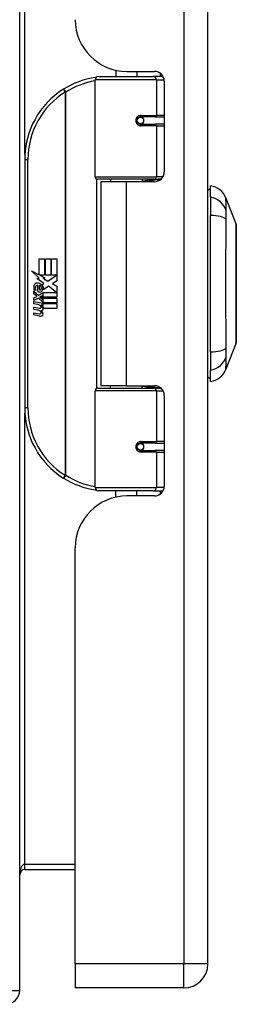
# Model space of a CAD drawing. Header units: inches. Extents: x 9.2 to 89.6, y 6 to 56.3.
# Tile 2 of 8: x 33.6 to 34.9, y 19.5 to 25.4. Entities that reach past the tile are written whole.
import ezdxf

# ---------------------------------------------------------------- set-up
doc = ezdxf.new("R2010")
doc.units = ezdxf.units.IN
doc.header["$MEASUREMENT"] = 0
doc.layers.add('Visible Edges(ANSI)', color=7, linetype='Continuous', lineweight=25)
doc.layers.add('Visible Tangent Edges(ANSI)', color=7, linetype='Continuous', lineweight=25)

msp = doc.modelspace()

# ---------------------------------------------------------------- linework, layer by layer
at = {"layer": 'Visible Edges(ANSI)'}
for p, q in [((33.5588, 19.5881), (33.5588, 43.4201)), ((34.6933, 19.7486), (34.6933, 43.2596)), ((34.1383, 25.1409), (34.1383, 25.1026)), ((34.2053, 25.1336), (34.3713, 25.1336)), ((34.2643, 25.1336), (34.2643, 25.1026)), ((34.0138, 24.4983), (34.0138, 25.0829)), ((34.0335, 25.1026), (34.3634, 25.1026)), ((34.4218, 25.1026), (34.3634, 25.1026)), ((34.4218, 25.1026), (34.4232, 25.1026)), ((34.4303, 25.0746), (34.4303, 24.5272)), ((34.2807, 24.8579), (34.2811, 24.8559)), ((34.286, 24.8566), (34.281, 24.8566)), ((34.3729, 24.8585), (34.286, 24.8585)), ((34.2883, 24.8564), (34.2883, 24.8584)), ((34.3729, 24.8585), (34.4303, 24.8585)), ((34.286, 24.8152), (34.3729, 24.8152)), ((34.289, 24.8174), (34.2895, 24.8152)), ((34.4303, 24.8152), (34.3729, 24.8152)), ((33.5888, 24.6026), (33.5888, 23.1026)), ((34.3672, 24.4825), (34.0296, 24.4825)), ((34.1059, 24.4825), (34.1059, 24.4681)), ((34.2968, 24.4825), (34.2968, 24.4681)), ((34.3672, 24.4825), (34.4099, 24.4825)), ((34.2013, 24.4681), (34.0483, 24.4681)), ((34.0483, 24.4681), (34.0483, 23.2371)), ((34.3713, 24.4681), (34.2013, 24.4681)), ((34.7091, 24.3751), (34.7091, 24.4432)), ((34.7091, 24.3751), (34.7091, 24.2644)), ((34.8015, 24.3692), (34.8636, 24.2095)), ((34.7091, 23.4409), (34.7091, 24.2644)), ((33.6767, 24.0026), (33.7088, 24.0026)), ((33.6767, 23.9056), (33.6767, 24.0026)), ((33.7088, 24.0026), (33.7088, 23.9039)), ((33.7133, 24.0026), (33.7454, 24.0026)), ((33.7133, 23.9039), (33.7133, 24.0026)), ((33.7454, 24.0026), (33.7454, 23.9039)), ((33.7496, 23.9039), (33.7496, 24.0026)), ((33.7496, 24.0026), (33.7817, 24.0026)), ((33.7817, 24.0026), (33.7817, 23.8688)), ((33.629, 23.9305), (33.6767, 23.9056)), ((33.6752, 23.8866), (33.629, 23.9305)), ((33.661, 23.8846), (33.6752, 23.8866)), ((33.68, 23.9039), (33.7094, 23.8886)), ((33.7088, 23.9039), (33.68, 23.9039)), ((33.7094, 23.8886), (33.6994, 23.8867)), ((33.6994, 23.8867), (33.7274, 23.867)), ((33.7454, 23.9039), (33.7133, 23.9039)), ((33.7274, 23.867), (33.7811, 23.9039)), ((33.7811, 23.9039), (33.7496, 23.9039)), ((33.7051, 23.8532), (33.661, 23.8846)), ((33.6671, 23.8061), (33.6671, 23.8427)), ((33.6761, 23.8412), (33.6761, 23.8172)), ((33.6935, 23.8463), (33.7051, 23.8532)), ((33.7315, 23.837), (33.7016, 23.8163)), ((33.7805, 23.8004), (33.7315, 23.837)), ((33.7817, 23.8688), (33.7556, 23.8512)), ((33.7556, 23.8512), (33.7817, 23.8373)), ((33.7817, 23.8373), (33.7817, 23.7704)), ((33.6434, 23.8073), (33.6713, 23.7827)), ((33.6434, 23.7911), (33.6434, 23.8073)), ((33.6629, 23.7776), (33.6434, 23.7911)), ((33.6434, 23.7677), (33.6629, 23.7752)), ((33.6434, 23.7515), (33.6434, 23.7677)), ((33.6551, 23.8127), (33.6461, 23.8127)), ((33.6629, 23.7752), (33.6629, 23.7776)), ((33.6713, 23.7827), (33.698, 23.7965)), ((33.698, 23.7803), (33.6797, 23.7725)), ((33.6797, 23.7725), (33.6797, 23.7704)), ((33.6797, 23.7704), (33.698, 23.7571)), ((33.6832, 23.7704), (33.7009, 23.7779)), ((33.7817, 23.7704), (33.6832, 23.7704)), ((33.6905, 23.7662), (33.7817, 23.7662)), ((33.7009, 23.7587), (33.6905, 23.7662)), ((33.698, 23.7965), (33.698, 23.7803)), ((33.7009, 23.8004), (33.7805, 23.8004)), ((33.7009, 23.7779), (33.7009, 23.8004)), ((33.7817, 23.7662), (33.7817, 23.7365)), ((33.6715, 23.765), (33.6434, 23.7515)), ((33.6434, 23.7446), (33.698, 23.735)), ((33.6434, 23.7314), (33.6434, 23.7446)), ((33.6659, 23.7274), (33.6434, 23.7314)), ((33.6434, 23.7107), (33.6779, 23.7046)), ((33.6434, 23.6975), (33.6434, 23.7107)), ((33.698, 23.7407), (33.6715, 23.765)), ((33.6884, 23.7245), (33.6884, 23.7216)), ((33.698, 23.7236), (33.6884, 23.7245)), ((33.6947, 23.7206), (33.7009, 23.72)), ((33.698, 23.7571), (33.698, 23.7407)), ((33.698, 23.735), (33.698, 23.7236)), ((33.7009, 23.7365), (33.7009, 23.7587)), ((33.7817, 23.7365), (33.7009, 23.7365)), ((33.7009, 23.7323), (33.7817, 23.7323)), ((33.7009, 23.72), (33.7009, 23.7323)), ((33.7817, 23.7323), (33.7817, 23.7026)), ((33.6659, 23.6935), (33.6434, 23.6975)), ((33.6434, 23.6771), (33.6779, 23.671)), ((33.6434, 23.6639), (33.6434, 23.6771)), ((33.6777, 23.6573), (33.6434, 23.6639)), ((33.7817, 23.7026), (33.7022, 23.7026)), ((34.8636, 23.4957), (34.8015, 23.336)), ((34.7091, 23.4409), (34.7091, 23.3301)), ((34.7091, 23.2621), (34.7091, 23.3301)), ((34.2013, 23.2371), (34.0483, 23.2371)), ((34.1059, 23.2227), (34.1059, 23.2371)), ((34.2013, 23.2371), (34.3713, 23.2371)), ((34.2968, 23.2227), (34.2968, 23.2371)), ((34.0138, 22.6223), (34.0138, 23.2069)), ((34.0296, 23.2227), (34.3672, 23.2227)), ((34.4099, 23.2227), (34.3672, 23.2227)), ((34.4303, 23.1781), (34.4303, 22.6307)), ((34.3729, 22.89), (34.286, 22.89)), ((34.289, 22.8878), (34.2895, 22.89)), ((34.3729, 22.89), (34.4303, 22.89)), ((34.2807, 22.8474), (34.2811, 22.8493)), ((34.281, 22.8487), (34.286, 22.8487)), ((34.286, 22.8467), (34.3729, 22.8467)), ((34.2883, 22.8488), (34.2883, 22.8468)), ((34.4303, 22.8467), (34.3729, 22.8467)), ((34.3634, 22.6026), (34.0335, 22.6026)), ((34.1383, 22.5643), (34.1383, 22.6026)), ((34.2643, 22.5716), (34.2643, 22.6026)), ((34.3634, 22.6026), (34.4218, 22.6026)), ((34.4232, 22.6026), (34.4218, 22.6026)), ((34.3713, 22.5716), (34.2053, 22.5716)), ((33.8933, 19.7486), (33.8933, 22.2596)), ((33.5898, 20.3173), (33.8933, 20.3173)), ((33.8933, 19.7486), (33.8933, 19.6026)), ((34.5473, 19.6026), (33.8933, 19.6026))]:
    msp.add_line(p, q, dxfattribs=at)
at = {"layer": 'Visible Edges(ANSI)', "flags": 128}
for points in [[(34.0208, 25.098), (34.0206, 25.0979), (34.0203, 25.0979), (34.0201, 25.0979), (34.0198, 25.0978), (34.0196, 25.0978), (34.0193, 25.0978), (34.0191, 25.0977), (34.0188, 25.0977), (34.0186, 25.0977), (34.0183, 25.0976), (34.0181, 25.0976), (34.0178, 25.0975), (34.0176, 25.0975), (34.0173, 25.0975), (34.0171, 25.0974), (34.0168, 25.0974), (34.0166, 25.0974), (34.0163, 25.0973), (34.0161, 25.0973), (34.0158, 25.0973), (34.0156, 25.0972), (34.0153, 25.0972), (34.0151, 25.0972), (34.0148, 25.0971)], [(34.286, 24.8152), (34.2834, 24.8154), (34.2808, 24.8159), (34.2782, 24.8167), (34.2757, 24.8178), (34.2733, 24.8193), (34.2711, 24.8211), (34.2692, 24.8232), (34.2675, 24.8256), (34.2662, 24.8282), (34.2652, 24.831), (34.2645, 24.8339), (34.2643, 24.8368), (34.2645, 24.8398), (34.2651, 24.8427), (34.2661, 24.8455), (34.2675, 24.8481), (34.2691, 24.8505), (34.2711, 24.8526), (34.2733, 24.8544), (34.2757, 24.8559), (34.2782, 24.8571), (34.2807, 24.8579), (34.2834, 24.8584), (34.286, 24.8585)], [(34.333, 24.4681), (34.336, 24.4693), (34.3391, 24.4704), (34.3421, 24.4715), (34.3451, 24.4726), (34.3482, 24.4735), (34.3513, 24.4745), (34.3543, 24.4754), (34.3574, 24.4762), (34.3605, 24.477), (34.3636, 24.4777), (34.3666, 24.4784), (34.3697, 24.479), (34.3728, 24.4795), (34.3759, 24.4801), (34.3791, 24.4805), (34.3822, 24.481), (34.3853, 24.4813), (34.3884, 24.4817), (34.3915, 24.4819), (34.3946, 24.4821), (34.3977, 24.4823), (34.4008, 24.4824), (34.4039, 24.4825), (34.407, 24.4825)], [(34.8639, 23.4975), (34.8639, 23.4979), (34.8639, 23.4992), (34.8639, 23.5013), (34.864, 23.5043), (34.864, 23.5081), (34.864, 23.5128), (34.864, 23.5182), (34.864, 23.5245), (34.864, 23.5316), (34.864, 23.5395), (34.8641, 23.548), (34.8641, 23.5573), (34.8641, 23.5673), (34.8641, 23.578), (34.8641, 23.5894), (34.8641, 23.6013), (34.8641, 23.6139), (34.8641, 23.6271), (34.8641, 23.6408), (34.8641, 23.655), (34.8641, 23.6697), (34.864, 23.6848), (34.864, 23.7004), (34.864, 23.7164), (34.864, 23.7327), (34.864, 23.7493), (34.864, 23.7662), (34.864, 23.7832), (34.8639, 23.8004), (34.8639, 23.8176), (34.8639, 23.835), (34.8639, 23.8525), (34.8639, 23.87), (34.8639, 23.8875), (34.8639, 23.9048), (34.864, 23.922), (34.864, 23.939), (34.864, 23.9558), (34.864, 23.9723), (34.864, 23.9887), (34.864, 24.0047), (34.864, 24.0203), (34.8641, 24.0356), (34.8641, 24.0503), (34.8641, 24.0645), (34.8641, 24.0782), (34.8641, 24.0914), (34.8641, 24.104), (34.8641, 24.1159), (34.8641, 24.1273), (34.8641, 24.1379), (34.8641, 24.1479), (34.8641, 24.1572), (34.864, 24.1658), (34.864, 24.1736), (34.864, 24.1807), (34.864, 24.187), (34.864, 24.1925), (34.864, 24.1971), (34.864, 24.2009), (34.8639, 24.2039), (34.8639, 24.206), (34.8639, 24.2073), (34.8639, 24.2077)], [(34.407, 23.2227), (34.4039, 23.2227), (34.4008, 23.2228), (34.3977, 23.2229), (34.3946, 23.2231), (34.3915, 23.2233), (34.3884, 23.2236), (34.3853, 23.2239), (34.3822, 23.2243), (34.3791, 23.2247), (34.3759, 23.2252), (34.3728, 23.2257), (34.3697, 23.2263), (34.3666, 23.2269), (34.3636, 23.2276), (34.3605, 23.2283), (34.3574, 23.2291), (34.3543, 23.2299), (34.3513, 23.2308), (34.3482, 23.2317), (34.3451, 23.2327), (34.3421, 23.2337), (34.3391, 23.2348), (34.336, 23.2359), (34.333, 23.2371)], [(34.286, 22.8467), (34.2834, 22.8469), (34.2807, 22.8474), (34.2782, 22.8482), (34.2757, 22.8493), (34.2733, 22.8508), (34.2711, 22.8526), (34.2691, 22.8548), (34.2675, 22.8571), (34.2661, 22.8598), (34.2652, 22.8625), (34.2645, 22.8654), (34.2643, 22.8684), (34.2645, 22.8713), (34.2652, 22.8742), (34.2662, 22.877), (34.2675, 22.8796), (34.2692, 22.882), (34.2711, 22.8841), (34.2733, 22.8859), (34.2757, 22.8874), (34.2782, 22.8885), (34.2807, 22.8894), (34.2834, 22.8899), (34.286, 22.89)], [(34.0148, 22.6081), (34.0151, 22.6081), (34.0153, 22.608), (34.0156, 22.608), (34.0158, 22.608), (34.0161, 22.6079), (34.0163, 22.6079), (34.0166, 22.6079), (34.0168, 22.6078), (34.0171, 22.6078), (34.0173, 22.6078), (34.0176, 22.6077), (34.0178, 22.6077), (34.0181, 22.6076), (34.0183, 22.6076), (34.0186, 22.6076), (34.0188, 22.6075), (34.0191, 22.6075), (34.0193, 22.6075), (34.0196, 22.6074), (34.0198, 22.6074), (34.0201, 22.6074), (34.0203, 22.6073), (34.0206, 22.6073), (34.0208, 22.6073)]]:
    msp.add_lwpolyline(points, dxfattribs=at)
at = {"layer": 'Visible Edges(ANSI)'}
for centre in [(34.286, 24.8369), (34.286, 22.8684)]:
    msp.add_circle(centre, 0.0197, dxfattribs=at)
for centre, radius, start, end in [((34.2053, 25.4456), 0.312, 180, 270), ((34.3713, 25.0746), 0.0591, 0, 90), ((34.0888, 24.6026), 0.5, 98.5081, 122.23771), ((34.0335, 25.0829), 0.0197, 90, 180), ((34.0888, 24.6026), 0.5, 122.23771, 180), ((34.286, 24.8369), 0.0217, 279.14701, 90), ((34.0296, 24.4983), 0.0157, 180, 270), ((34.3713, 24.5272), 0.0591, 270, 0), ((34.7169, 24.3841), 0.0394, 101.53696, 126.8699), ((34.6914, 24.3264), 0.1181, 21.25051, 81.39905), ((34.859, 24.2077), 0.00492, 0.20877, 21.25051), ((33.7041, 23.8308), 0.0607, 171.56052, 197.33425), ((33.6636, 23.8368), 0.0197, 86.56465, 171.56052), ((33.6835, 23.8245), 0.0307, 154.67838, 202.56091), ((33.6644, 23.8335), 0.0096, 73.52609, 154.67838), ((33.6624, 23.8168), 0.0398, 44.16843, 86.56465), ((33.6741, 23.8245), 0.0168, 19.37968, 82.99755), ((33.6796, 23.8265), 0.0109, 321.16516, 19.37968), ((33.6695, 23.8237), 0.0299, 350.40854, 44.16843), ((33.6695, 23.8237), 0.033, 347.07905, 43.17854), ((33.6785, 23.8319), 0.0282, 246.15553, 293.84447), ((33.6807, 23.8256), 0.00955, 241.45471, 321.16516), ((33.6838, 23.82), 0.0152, 293.84447, 355.08017), ((33.6579, 23.6817), 0.0465, 57.59924, 80), ((33.676, 23.7103), 0.0126, 6.03001, 57.59924), ((33.6826, 23.711), 0.006, 293.55712, 6.03001), ((33.6755, 23.7013), 0.024, 359.47765, 57.41137), ((33.6782, 23.7031), 0.024, 358.79525, 46.5849), ((33.6585, 23.6476), 0.0465, 58.55841, 80.82565), ((33.6832, 23.6855), 0.0288, 259, 288.47479), ((33.6801, 23.7167), 0.0123, 260, 293.55712), ((33.6801, 23.6832), 0.0123, 259.9922, 293.54875), ((33.676, 23.6767), 0.0126, 6.10268, 57.60833), ((33.6826, 23.6774), 0.006, 293.54875, 6.10268), ((33.6839, 23.7191), 0.0288, 273.6169, 286.9928), ((33.675, 23.6683), 0.0246, 359.6788, 63.95078), ((33.6894, 23.7012), 0.0101, 286.9928, 359.47765), ((33.689, 23.6682), 0.0105, 288.47479, 359.6788), ((34.859, 23.4975), 0.00492, 338.74949, 359.79123), ((34.6914, 23.3788), 0.1181, 278.60095, 338.74949), ((34.3713, 23.1781), 0.0591, 0, 90), ((34.7169, 23.3211), 0.0394, 233.1301, 258.46304), ((34.0296, 23.2069), 0.0157, 90, 180), ((34.0888, 23.1026), 0.5, 180, 237.76229), ((34.286, 22.8684), 0.0217, 270, 80.85299), ((34.0888, 23.1026), 0.5, 237.76229, 261.4919), ((34.0335, 22.6223), 0.0197, 180, 270), ((34.3713, 22.6307), 0.0591, 270, 0), ((34.2053, 22.2596), 0.312, 90, 180), ((33.5898, 20.2863), 0.031, 90, 180), ((34.5473, 19.7486), 0.146, 270, 0), ((33.4748, 19.5881), 0.084, 270, 0)]:
    msp.add_arc(centre, radius, start, end, dxfattribs=at)
at = {"layer": 'Visible Tangent Edges(ANSI)'}
for p, q in [((34.5473, 43.2596), (34.5473, 19.7486)), ((33.5898, 24.6342), (33.5898, 38.374)), ((34.3824, 25.0829), (34.0138, 25.0829)), ((34.3824, 25.0829), (34.4297, 25.0829)), ((34.3824, 25.0829), (34.3824, 24.8684)), ((34.4061, 25.1223), (34.4061, 25.1026)), ((33.8221, 25.0255), (33.8326, 25.0089)), ((33.8326, 25.0089), (33.8326, 22.6963)), ((33.8326, 25.0089), (33.8363, 25.0089)), ((33.8363, 22.6963), (33.8363, 25.0089)), ((34.2907, 24.8684), (34.3824, 24.8684)), ((34.4303, 24.8684), (34.3824, 24.8684)), ((34.3824, 24.8054), (34.2907, 24.8054)), ((34.3824, 24.8054), (34.3824, 24.4983)), ((34.3824, 24.8054), (34.4303, 24.8054)), ((33.5888, 24.6026), (33.6085, 24.6026)), ((33.6085, 23.1026), (33.6085, 24.6026)), ((34.0138, 24.4983), (34.3824, 24.4983)), ((34.0215, 24.4848), (34.0215, 23.2205)), ((34.4228, 24.4983), (34.3824, 24.4983)), ((34.4061, 24.4825), (34.4061, 24.4795)), ((34.2013, 24.4681), (34.2013, 23.2371)), ((34.3824, 23.2069), (34.0138, 23.2069)), ((34.3824, 23.2069), (34.4228, 23.2069)), ((34.3824, 23.2069), (34.3824, 22.8999)), ((34.4061, 23.2258), (34.4061, 23.2227)), ((33.6085, 23.1026), (33.5888, 23.1026)), ((33.5898, 20.3483), (33.5898, 23.071)), ((34.2907, 22.8999), (34.3824, 22.8999)), ((34.4303, 22.8999), (34.3824, 22.8999)), ((34.3824, 22.8369), (34.2907, 22.8369)), ((34.3824, 22.8369), (34.3824, 22.6223)), ((34.3824, 22.8369), (34.4303, 22.8369)), ((33.8326, 22.6963), (33.8221, 22.6797)), ((33.8363, 22.6963), (33.8326, 22.6963)), ((34.0138, 22.6223), (34.3824, 22.6223)), ((34.4297, 22.6223), (34.3824, 22.6223)), ((34.4061, 22.6026), (34.4061, 22.583)), ((33.8933, 20.3483), (33.5898, 20.3483)), ((33.5898, 20.3173), (33.5898, 20.3483)), ((34.5473, 19.7486), (33.8933, 19.7486)), ((34.6933, 19.7486), (34.5473, 19.7486)), ((34.5473, 19.6026), (34.5473, 19.7486)), ((33.4748, 19.5881), (33.5588, 19.5881))]:
    msp.add_line(p, q, dxfattribs=at)
at = {"layer": 'Visible Tangent Edges(ANSI)', "flags": 128}
for points in [[(34.2907, 24.8684), (34.2867, 24.8681), (34.2826, 24.8674), (34.2787, 24.8662), (34.2748, 24.8645), (34.2712, 24.8624), (34.2678, 24.8597), (34.2648, 24.8567), (34.2622, 24.8532), (34.2602, 24.8494), (34.2587, 24.8453), (34.2578, 24.8411), (34.2574, 24.8368), (34.2578, 24.8325), (34.2587, 24.8283), (34.2602, 24.8243), (34.2623, 24.8205), (34.2649, 24.817), (34.2679, 24.814), (34.2712, 24.8113), (34.2748, 24.8092), (34.2787, 24.8075), (34.2826, 24.8063), (34.2867, 24.8056), (34.2907, 24.8054)], [(34.407, 24.4825), (34.4024, 24.4825), (34.3977, 24.4824), (34.393, 24.4823), (34.3884, 24.4822), (34.3837, 24.482), (34.3791, 24.4817), (34.3744, 24.4814), (34.3697, 24.4811), (34.3651, 24.4807), (34.3604, 24.4802), (34.3558, 24.4797), (34.3512, 24.4792), (34.3465, 24.4786), (34.3419, 24.478), (34.3373, 24.4773), (34.3328, 24.4766), (34.3282, 24.4758), (34.3237, 24.4749), (34.3191, 24.4741), (34.3146, 24.4731), (34.3101, 24.4721), (34.3056, 24.4711), (34.3012, 24.47), (34.2968, 24.4689)], [(34.803, 24.2926), (34.8029, 24.3008), (34.8028, 24.3063), (34.8028, 24.3117), (34.8027, 24.3168), (34.8027, 24.3218), (34.8026, 24.3265), (34.8025, 24.331), (34.8025, 24.3352), (34.8024, 24.3392), (34.8023, 24.343), (34.8022, 24.3466), (34.8021, 24.3499), (34.802, 24.3529), (34.802, 24.3557), (34.8019, 24.3582), (34.8018, 24.3605), (34.8017, 24.3625), (34.8017, 24.3643), (34.8016, 24.3658), (34.8016, 24.367), (34.8015, 24.368), (34.8015, 24.3686), (34.8015, 24.3691), (34.8015, 24.3692)], [(34.803, 24.2412), (34.803, 24.244), (34.803, 24.2467), (34.803, 24.2494), (34.8029, 24.2521), (34.8029, 24.2547), (34.8029, 24.2572), (34.8029, 24.2597), (34.8029, 24.2622), (34.8029, 24.2645), (34.8028, 24.2669), (34.8028, 24.2692), (34.8028, 24.2714), (34.8028, 24.2735), (34.8028, 24.2756), (34.8029, 24.2776), (34.8029, 24.2796), (34.8029, 24.2814), (34.8029, 24.2833), (34.8029, 24.285), (34.8029, 24.2867), (34.803, 24.2883), (34.803, 24.2898), (34.803, 24.2912), (34.803, 24.2926)], [(34.803, 23.464), (34.8028, 23.4976), (34.8027, 23.5286), (34.8026, 23.56), (34.8025, 23.5916), (34.8023, 23.6236), (34.8021, 23.6558), (34.802, 23.6882), (34.8018, 23.7208), (34.8017, 23.7535), (34.8016, 23.7864), (34.8015, 23.8194), (34.8015, 23.8524), (34.8015, 23.8855), (34.8016, 23.9185), (34.8017, 23.9513), (34.8018, 23.9841), (34.802, 24.0167), (34.8021, 24.0492), (34.8023, 24.0814), (34.8025, 24.1135), (34.8026, 24.1452), (34.8027, 24.1766), (34.8028, 24.2077), (34.803, 24.2412)], [(34.8636, 24.2095), (34.8636, 24.2093), (34.8636, 24.2089), (34.8636, 24.2081), (34.8636, 24.2071), (34.8636, 24.2057), (34.8636, 24.2041), (34.8636, 24.2022), (34.8637, 24.1999), (34.8637, 24.1974), (34.8637, 24.1946), (34.8637, 24.1915), (34.8637, 24.1882), (34.8637, 24.1845), (34.8638, 24.1806), (34.8638, 24.1764), (34.8638, 24.172), (34.8638, 24.1672), (34.8638, 24.1623), (34.8639, 24.157), (34.8639, 24.1515), (34.8639, 24.1458), (34.8639, 24.1399), (34.8639, 24.1337), (34.864, 24.1272)], [(34.864, 24.1272), (34.864, 24.1254), (34.864, 24.1236), (34.864, 24.1218), (34.864, 24.12), (34.864, 24.1182), (34.864, 24.1163), (34.864, 24.1144), (34.864, 24.1125), (34.864, 24.1106), (34.864, 24.1087), (34.864, 24.1067), (34.864, 24.1048), (34.864, 24.1028), (34.864, 24.1008), (34.864, 24.0988), (34.864, 24.0968), (34.864, 24.0948), (34.864, 24.0927), (34.864, 24.0907), (34.864, 24.0886), (34.864, 24.0865), (34.864, 24.0844), (34.864, 24.0823), (34.864, 24.0802)], [(34.864, 24.0802), (34.8639, 24.064), (34.8639, 24.0472), (34.8638, 24.0296), (34.8638, 24.0115), (34.8638, 23.9927), (34.8637, 23.9736), (34.8637, 23.954), (34.8637, 23.9341), (34.8636, 23.914), (34.8636, 23.8936), (34.8636, 23.8731), (34.8636, 23.8525), (34.8636, 23.8319), (34.8636, 23.8114), (34.8636, 23.7911), (34.8637, 23.771), (34.8637, 23.751), (34.8637, 23.7314), (34.8638, 23.7122), (34.8638, 23.6935), (34.8638, 23.6754), (34.8639, 23.658), (34.8639, 23.6412), (34.864, 23.6251)], [(34.864, 23.6251), (34.864, 23.6229), (34.864, 23.6208), (34.864, 23.6187), (34.864, 23.6166), (34.864, 23.6146), (34.864, 23.6125), (34.864, 23.6105), (34.864, 23.6084), (34.864, 23.6064), (34.864, 23.6044), (34.864, 23.6024), (34.864, 23.6005), (34.864, 23.5985), (34.864, 23.5966), (34.864, 23.5946), (34.864, 23.5927), (34.864, 23.5908), (34.864, 23.589), (34.864, 23.5871), (34.864, 23.5852), (34.864, 23.5834), (34.864, 23.5816), (34.864, 23.5798), (34.864, 23.578)], [(34.864, 23.578), (34.8639, 23.5716), (34.8639, 23.5654), (34.8639, 23.5594), (34.8639, 23.5537), (34.8639, 23.5482), (34.8638, 23.543), (34.8638, 23.538), (34.8638, 23.5333), (34.8638, 23.5288), (34.8638, 23.5246), (34.8637, 23.5207), (34.8637, 23.517), (34.8637, 23.5136), (34.8637, 23.5106), (34.8637, 23.5077), (34.8637, 23.5052), (34.8636, 23.503), (34.8636, 23.5011), (34.8636, 23.4995), (34.8636, 23.4981), (34.8636, 23.4971), (34.8636, 23.4964), (34.8636, 23.4959), (34.8636, 23.4958)], [(34.8015, 23.336), (34.8015, 23.3362), (34.8015, 23.3366), (34.8015, 23.3373), (34.8016, 23.3382), (34.8016, 23.3394), (34.8017, 23.3409), (34.8017, 23.3427), (34.8018, 23.3447), (34.8019, 23.347), (34.802, 23.3495), (34.802, 23.3523), (34.8021, 23.3554), (34.8022, 23.3587), (34.8023, 23.3622), (34.8024, 23.366), (34.8025, 23.37), (34.8025, 23.3743), (34.8026, 23.3787), (34.8027, 23.3835), (34.8027, 23.3884), (34.8028, 23.3935), (34.8028, 23.3989), (34.8029, 23.4045), (34.803, 23.4127)], [(34.803, 23.4127), (34.803, 23.414), (34.803, 23.4155), (34.803, 23.417), (34.8029, 23.4186), (34.8029, 23.4202), (34.8029, 23.422), (34.8029, 23.4238), (34.8029, 23.4256), (34.8029, 23.4276), (34.8028, 23.4296), (34.8028, 23.4317), (34.8028, 23.4338), (34.8028, 23.436), (34.8028, 23.4383), (34.8029, 23.4406), (34.8029, 23.443), (34.8029, 23.4455), (34.8029, 23.448), (34.8029, 23.4505), (34.8029, 23.4531), (34.803, 23.4558), (34.803, 23.4585), (34.803, 23.4612), (34.803, 23.464)], [(34.2968, 23.2363), (34.3012, 23.2352), (34.3056, 23.2341), (34.3101, 23.2331), (34.3146, 23.2321), (34.3191, 23.2312), (34.3237, 23.2303), (34.3282, 23.2295), (34.3328, 23.2287), (34.3373, 23.2279), (34.3419, 23.2273), (34.3465, 23.2266), (34.3512, 23.226), (34.3558, 23.2255), (34.3604, 23.225), (34.3651, 23.2246), (34.3697, 23.2242), (34.3744, 23.2238), (34.3791, 23.2235), (34.3837, 23.2233), (34.3884, 23.2231), (34.393, 23.2229), (34.3977, 23.2228), (34.4024, 23.2227), (34.407, 23.2227)], [(34.2907, 22.8999), (34.2867, 22.8996), (34.2826, 22.8989), (34.2787, 22.8977), (34.2748, 22.896), (34.2712, 22.8939), (34.2679, 22.8913), (34.2649, 22.8882), (34.2623, 22.8847), (34.2603, 22.881), (34.2587, 22.8769), (34.2578, 22.8727), (34.2574, 22.8684), (34.2578, 22.8641), (34.2587, 22.8599), (34.2602, 22.8558), (34.2623, 22.852), (34.2648, 22.8486), (34.2678, 22.8455), (34.2712, 22.8429), (34.2748, 22.8407), (34.2786, 22.839), (34.2826, 22.8378), (34.2867, 22.8371), (34.2907, 22.8369)]]:
    msp.add_lwpolyline(points, dxfattribs=at)
at = {"layer": 'Visible Tangent Edges(ANSI)'}
for centre, start, end in [((34.0926, 24.6026), 99.43485, 122.23771), ((34.0888, 24.6026), 122.23771, 180), ((34.0888, 23.1026), 180, 237.76229), ((34.0926, 23.1026), 237.76229, 260.56515)]:
    msp.add_arc(centre, 0.4803, start, end, dxfattribs=at)
for centre, major_axis, ratio, start_param, end_param in [((34.0178, 25.0776), (-0.0029, 0.0195), 0.187781, 5.698095, 6.283185), ((34.3634, 25.0829), (0, 0.0197), 0.965926, 4.712389, 6.283185), ((34.4218, 25.0829), (0, 0.0197), 0.965926, 6.20384, 6.283185), ((33.8326, 25.0089), (-0.0105, 0.0167), 0.161367, 4.610972, 6.283185), ((34.286, 24.8684), (0, -0.00984), 0.476565, 0, 1.570796), ((34.3729, 24.8684), (0, -0.00984), 0.965926, 0, 1.570796), ((34.286, 24.8054), (0, 0.00984), 0.476565, 4.712389, 6.283185), ((34.3729, 24.8054), (0, 0.00984), 0.965926, 4.712389, 6.283185), ((34.3672, 24.4983), (0, -0.0157), 0.965926, 0, 1.570796), ((34.6891, 24.2649), (0.117, -0.0158), 0.948273, 0.391156, 1.528426), ((34.6891, 24.2269), (0.118, 0.0053), 0.314585, 0.249322, 1.386592), ((34.6891, 23.4783), (0.118, -0.0053), 0.314585, 4.896593, 6.033863), ((34.6891, 23.4403), (0.117, 0.0158), 0.948273, 4.754759, 5.892029), ((34.3672, 23.2069), (0, 0.0157), 0.965926, 4.712389, 6.283185), ((34.286, 22.8999), (0, -0.00984), 0.476565, 0, 1.570796), ((34.3729, 22.8999), (0, -0.00984), 0.965926, 0, 1.570796), ((34.286, 22.8369), (0, 0.00984), 0.476565, 4.712389, 6.283185), ((34.3729, 22.8369), (0, 0.00984), 0.965926, 4.712389, 6.283185), ((33.8326, 22.6963), (-0.0105, -0.0167), 0.161367, 0, 1.672214), ((34.0178, 22.6276), (-0.0029, -0.0195), 0.187781, 0, 0.58509), ((34.3634, 22.6223), (0, -0.0197), 0.965926, 0, 1.570796), ((34.4218, 22.6223), (0, -0.0197), 0.965926, 0, 0.079346), ((33.5898, 20.2863), (0, 0.062), 0.5, 0, 1.570796)]:
    msp.add_ellipse(centre, major_axis=major_axis, ratio=ratio, start_param=start_param, end_param=end_param, dxfattribs=at)

doc.saveas('drawing.dxf')
